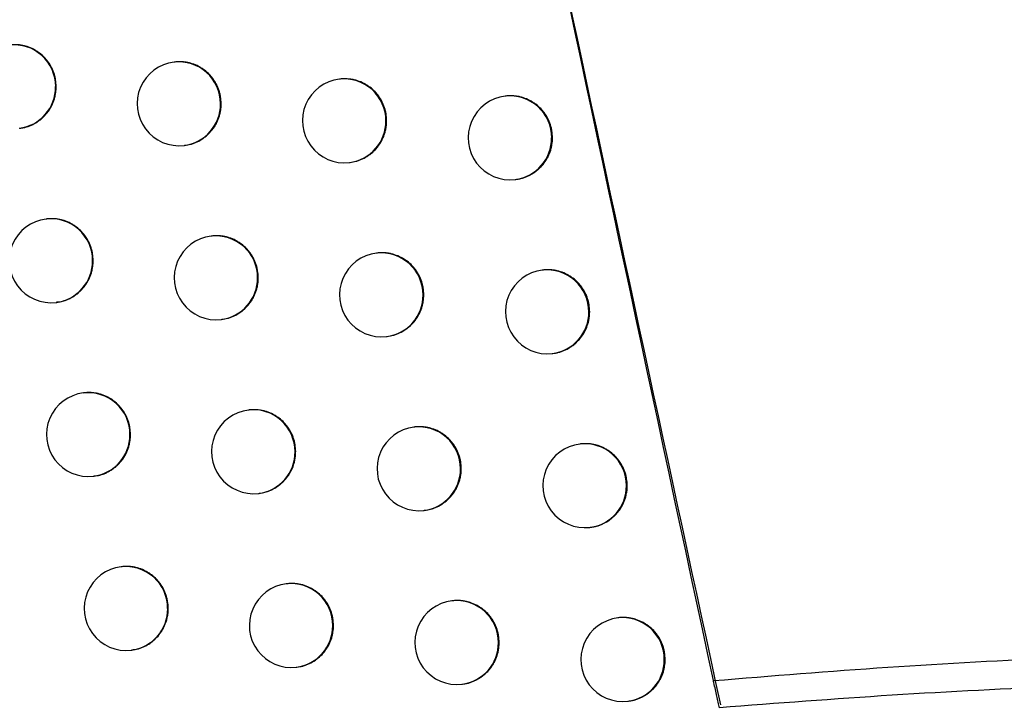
# Model space of a CAD drawing. Header units: millimetres. Extents: x -0.66 to 0.91, y -0.4 to 0.64.
# Tile 128 of 171: x 0.29325 to 0.30498, y 0.02108 to 0.02925. Entities that reach past the tile are written whole.
import ezdxf

# ---------------------------------------------------------------- set-up
doc = ezdxf.new("R2010")
doc.units = ezdxf.units.MM
doc.layers.add('FORMAT', color=7, linetype='Continuous')

msp = doc.modelspace()

# ---------------------------------------------------------------- linework, layer by layer
at = {"layer": 'FORMAT', "color": 7, "linetype": 'Continuous', "lineweight": 25}
for p, q in [((0.295095, 0.028743), (0.295087, 0.028742)), ((0.297064, 0.02854), (0.297057, 0.028539)), ((0.299039, 0.028337), (0.299031, 0.028337)), ((0.295206, 0.027749), (0.295213, 0.02775)), ((0.297176, 0.027546), (0.297183, 0.027547)), ((0.29915, 0.027344), (0.299158, 0.027345)), ((0.29357, 0.026873), (0.293563, 0.026873)), ((0.295536, 0.02667), (0.295528, 0.026669)), ((0.297506, 0.026467), (0.297499, 0.026466)), ((0.299482, 0.026264), (0.299474, 0.026263)), ((0.293682, 0.02588), (0.293689, 0.02588)), ((0.295647, 0.025676), (0.295654, 0.025677)), ((0.297618, 0.025473), (0.297625, 0.025474)), ((0.299593, 0.02527), (0.2996, 0.025271)), ((0.294015, 0.024801), (0.294008, 0.0248)), ((0.295982, 0.024597), (0.295974, 0.024597)), ((0.297953, 0.024394), (0.297945, 0.024394)), ((0.299929, 0.024192), (0.299921, 0.024191)), ((0.294127, 0.023807), (0.294134, 0.023808)), ((0.296093, 0.023604), (0.2961, 0.023604)), ((0.298064, 0.023401), (0.298072, 0.023402)), ((0.30004, 0.023198), (0.300048, 0.023199)), ((0.294464, 0.022729), (0.294457, 0.022728)), ((0.296432, 0.022526), (0.296424, 0.022525)), ((0.298404, 0.022323), (0.298396, 0.022322)), ((0.300381, 0.022121), (0.300373, 0.02212)), ((0.294576, 0.021736), (0.294583, 0.021736)), ((0.296543, 0.021532), (0.29655, 0.021533)), ((0.298515, 0.021329), (0.298523, 0.02133)), ((0.300492, 0.021127), (0.300499, 0.021128))]:
    msp.add_line(p, q, dxfattribs=at)
for centre, radius, start, end in [((0.293179, 0.028451), 0.000497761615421, 359.783656, 96.494217), ((0.295147, 0.028246), 0.0005, 96.834402, 276.834402), ((0.295143, 0.028248), 0.000497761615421, 359.783656, 96.494217), ((0.297116, 0.028043), 0.0005, 96.834402, 276.834402), ((0.297113, 0.028045), 0.000497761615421, 359.783656, 96.494217), ((0.29318, 0.028446), 0.0004962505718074, 277.081511, 0.459763), ((0.299091, 0.02784), 0.0005, 96.834402, 276.834402), ((0.299088, 0.027842), 0.000497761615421, 359.783656, 96.494217), ((0.295145, 0.028242), 0.0004962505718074, 277.081511, 0.459763), ((0.297115, 0.028039), 0.0004962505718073, 277.081511, 0.459763), ((0.299089, 0.027836), 0.0004962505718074, 277.081511, 0.459763), ((0.293622, 0.026376), 0.0005, 96.834402, 276.834402), ((0.293619, 0.026378), 0.0004977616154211, 359.783656, 96.494217), ((0.295588, 0.026172), 0.0005, 96.834402, 276.834402), ((0.295585, 0.026174), 0.000497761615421, 359.783656, 96.494217), ((0.297558, 0.025969), 0.0005, 96.834402, 276.834402), ((0.297555, 0.025971), 0.0004977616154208, 359.783656, 96.494217), ((0.293621, 0.026372), 0.0004962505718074, 277.081511, 0.459763), ((0.295586, 0.026168), 0.0004962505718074, 277.081511, 0.459763), ((0.299534, 0.025767), 0.0005, 96.834402, 276.834402), ((0.29953, 0.025769), 0.0004977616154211, 359.783656, 96.494217), ((0.297557, 0.025965), 0.0004962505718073, 277.081511, 0.459763), ((0.299532, 0.025763), 0.0004962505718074, 277.081511, 0.459763), ((0.294067, 0.024304), 0.0005, 96.834402, 276.834402), ((0.294064, 0.024305), 0.000497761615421, 359.783656, 96.494217), ((0.296034, 0.0241), 0.0005, 96.834402, 276.834402), ((0.29603, 0.024102), 0.000497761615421, 359.783656, 96.494217), ((0.294065, 0.0243), 0.0004962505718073, 277.081511, 0.459763), ((0.298005, 0.023897), 0.0005, 96.834402, 276.834402), ((0.298002, 0.023899), 0.0004977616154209, 359.783656, 96.494217), ((0.299981, 0.023695), 0.0005, 96.834402, 276.834402), ((0.299978, 0.023697), 0.0004977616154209, 359.783656, 96.494217), ((0.296032, 0.024096), 0.0004962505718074, 277.081511, 0.459763), ((0.298003, 0.023893), 0.0004962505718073, 277.081511, 0.459763), ((0.299979, 0.023691), 0.0004962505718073, 277.081511, 0.459763), ((0.294516, 0.022232), 0.0005, 96.834402, 276.834402), ((0.294513, 0.022234), 0.000497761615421, 359.783656, 96.494217), ((0.296484, 0.022029), 0.0005, 96.834402, 276.834402), ((0.296481, 0.02203), 0.000497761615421, 359.783656, 96.494217), ((0.298456, 0.021826), 0.0005, 96.834402, 276.834402), ((0.298453, 0.021828), 0.0004977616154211, 359.783656, 96.494217), ((0.294515, 0.022228), 0.0004962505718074, 277.081511, 0.459763), ((0.300433, 0.021623), 0.0005, 96.834402, 276.834402), ((0.300429, 0.021625), 0.000497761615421, 359.783656, 96.494217), ((0.296482, 0.022025), 0.0004962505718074, 277.081511, 0.459763), ((0.298454, 0.021822), 0.0004962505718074, 277.081511, 0.459763), ((0.300431, 0.021619), 0.0004962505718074, 277.081511, 0.459763)]:
    msp.add_arc(centre, radius, start, end, dxfattribs=at)
for points, knots in [([(0.2978933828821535, 0.1341201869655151), (0.2991643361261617, 0.1217911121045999), (0.3017065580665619, 0.0971299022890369), (0.3068979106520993, 0.0602975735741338), (0.3112711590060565, 0.0358944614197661), (0.3134575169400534, 0.0236943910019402)], [0, 0, 0, 0, 0.3333052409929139, 0.6666932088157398, 1, 1, 1, 1]), ([(0.30978779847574, 0.0217882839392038), (0.3092530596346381, 0.024637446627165), (0.3065188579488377, 0.0392056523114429), (0.3021269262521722, 0.0655934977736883), (0.2988084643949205, 0.0897799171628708), (0.2973115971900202, 0.102175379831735), (0.2972442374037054, 0.1027331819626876)], [0, 0, 0, 0, 0.1061557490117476, 0.542790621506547, 0.979425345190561, 1, 1, 1, 1]), ([(0.3015124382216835, 0.0213730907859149), (0.3001036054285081, 0.0279605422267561), (0.297285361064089, 0.0411381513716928), (0.2935711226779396, 0.0610178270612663), (0.2901999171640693, 0.080972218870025), (0.2882986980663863, 0.0943342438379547), (0.2873478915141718, 0.1010166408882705)], [0, 0, 0, 0, 0.2497424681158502, 0.4995875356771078, 0.7497419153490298, 1, 1, 1, 1]), ([(0.2884149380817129, 0.0934318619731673), (0.2902897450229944, 0.0813299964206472), (0.2931592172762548, 0.062807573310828), (0.2977849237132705, 0.038726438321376), (0.3003763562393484, 0.0267308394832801), (0.3015958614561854, 0.0210858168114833)], [0, 0, 0, 0, 0.4994650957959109, 0.7644527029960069, 1, 1, 1, 1]), ([(0.2936824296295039, 0.0284502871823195), (0.2936811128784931, 0.0284780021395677), (0.2936791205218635, 0.0285199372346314), (0.2936671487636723, 0.0285749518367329), (0.2936549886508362, 0.0286155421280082), (0.2936343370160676, 0.0286677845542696), (0.2936072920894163, 0.0287172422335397), (0.2935744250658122, 0.0287626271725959), (0.2935379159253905, 0.0288050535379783), (0.2934962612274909, 0.0288426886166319), (0.2934504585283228, 0.0288745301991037), (0.2934021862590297, 0.0289023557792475), (0.2933506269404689, 0.0289239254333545), (0.2932970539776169, 0.0289386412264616), (0.2932561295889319, 0.0289461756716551), (0.2932149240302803, 0.0289503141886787), (0.2931731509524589, 0.0289505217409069), (0.2931447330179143, 0.028949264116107), (0.2931304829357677, 0.0289469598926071), (0.2931301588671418, 0.0289469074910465)], [0, 0, 0, 0, 0.0983875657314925, 0.1488687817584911, 0.1997212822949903, 0.248965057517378, 0.348586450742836, 0.3994385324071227, 0.4486863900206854, 0.548315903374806, 0.5991719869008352, 0.6484270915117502, 0.7480712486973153, 0.7989348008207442, 0.8481973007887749, 0.8978042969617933, 0.9479448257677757, 0.9988161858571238, 0.9999999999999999, 0.9999999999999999, 0.9999999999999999, 0.9999999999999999]), ([(0.2956484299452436, 0.0282466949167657), (0.2956471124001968, 0.0282744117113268), (0.2956451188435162, 0.0283163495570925), (0.2956331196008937, 0.0283713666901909), (0.2956209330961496, 0.0284119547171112), (0.295605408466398, 0.0284511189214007), (0.2955868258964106, 0.0284886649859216), (0.2955649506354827, 0.0285248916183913), (0.2955401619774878, 0.0285590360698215), (0.2955035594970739, 0.028601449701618), (0.2954617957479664, 0.0286390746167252), (0.2954158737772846, 0.0286709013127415), (0.2953674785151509, 0.0286987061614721), (0.2953157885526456, 0.0287202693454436), (0.2952620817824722, 0.0287349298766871), (0.2952073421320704, 0.0287450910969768), (0.2951516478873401, 0.0287475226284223), (0.2951094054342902, 0.0287455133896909), (0.2950951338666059, 0.0287432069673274), (0.2950948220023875, 0.0287431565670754)], [0, 0, 0, 0, 0.0984056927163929, 0.1488961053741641, 0.1997578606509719, 0.2490107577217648, 0.2986081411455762, 0.3487390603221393, 0.3996008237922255, 0.4488536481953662, 0.5484934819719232, 0.5993551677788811, 0.6486079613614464, 0.7482477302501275, 0.7991093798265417, 0.8483622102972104, 0.9480020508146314, 0.9988637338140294, 1, 1, 1, 1]), ([(0.2976193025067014, 0.0280436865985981), (0.2976179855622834, 0.0280713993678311), (0.2976159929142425, 0.0281133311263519), (0.2976039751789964, 0.0281683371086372), (0.2975917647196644, 0.028208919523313), (0.2975710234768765, 0.0282611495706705), (0.2975438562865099, 0.0283105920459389), (0.2975108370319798, 0.0283559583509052), (0.297474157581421, 0.0283983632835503), (0.2974323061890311, 0.0284359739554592), (0.297386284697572, 0.0284677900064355), (0.2973377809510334, 0.0284955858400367), (0.2972859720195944, 0.0285171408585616), (0.2972321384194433, 0.0285317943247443), (0.2971772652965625, 0.0285419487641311), (0.2971214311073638, 0.0285443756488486), (0.2970790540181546, 0.0285423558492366), (0.2970647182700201, 0.0285400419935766), (0.297064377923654, 0.0285399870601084)], [0, 0, 0, 0, 0.0983962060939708, 0.1488817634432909, 0.199738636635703, 0.2489867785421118, 0.3486171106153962, 0.3994738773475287, 0.4487234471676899, 0.5483564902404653, 0.5992144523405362, 0.6484695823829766, 0.7481138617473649, 0.7989775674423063, 0.8482381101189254, 0.947893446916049, 0.9987629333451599, 1, 1, 1, 1]), ([(0.2932481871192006, 0.0279555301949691), (0.2932578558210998, 0.0279562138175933), (0.2932815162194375, 0.0279578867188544), (0.293318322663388, 0.0279672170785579), (0.2933582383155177, 0.027979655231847), (0.2933966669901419, 0.027995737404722), (0.2934334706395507, 0.0280148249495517), (0.2934689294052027, 0.0280372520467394), (0.2935022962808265, 0.0280626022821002), (0.2935436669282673, 0.0280999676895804), (0.293580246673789, 0.0281425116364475), (0.2936110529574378, 0.0281892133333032), (0.293637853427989, 0.0282383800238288), (0.2936584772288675, 0.0282908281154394), (0.293673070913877, 0.028348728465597), (0.2936809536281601, 0.0283975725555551), (0.2936819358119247, 0.0284326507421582), (0.2936824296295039, 0.0284502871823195)], [0, 0, 0, 0, 0.0405702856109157, 0.0992800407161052, 0.158421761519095, 0.2156837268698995, 0.2733463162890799, 0.3316294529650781, 0.3907626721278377, 0.4480128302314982, 0.5638318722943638, 0.6229527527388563, 0.6801934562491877, 0.7959931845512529, 0.855103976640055, 0.9271498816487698, 1, 1, 1, 1]), ([(0.2995950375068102, 0.0278412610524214), (0.2995937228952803, 0.0278689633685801), (0.2995917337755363, 0.0279108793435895), (0.2995797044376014, 0.0279658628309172), (0.2995674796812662, 0.0280064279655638), (0.2995467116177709, 0.028058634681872), (0.2995195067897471, 0.0281080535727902), (0.2994864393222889, 0.0281533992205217), (0.2994497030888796, 0.028195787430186), (0.2994077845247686, 0.0282333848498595), (0.2993616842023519, 0.0282651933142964), (0.2993130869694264, 0.0282929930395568), (0.2992611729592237, 0.0283145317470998), (0.2992072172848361, 0.0283292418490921), (0.299166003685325, 0.0283367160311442), (0.2991244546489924, 0.0283410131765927), (0.2990824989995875, 0.0283405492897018), (0.2990534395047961, 0.0283409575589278), (0.2990392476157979, 0.0283373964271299), (0.2990388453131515, 0.0283372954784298)], [0, 0, 0, 0, 0.0983337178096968, 0.1487873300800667, 0.199612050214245, 0.2488288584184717, 0.348395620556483, 0.3992196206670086, 0.4484446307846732, 0.5480273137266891, 0.5988587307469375, 0.6481075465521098, 0.7477383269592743, 0.798594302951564, 0.8478668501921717, 0.8974838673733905, 0.9476343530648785, 0.9985155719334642, 0.9999999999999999, 0.9999999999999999, 0.9999999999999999, 0.9999999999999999]), ([(0.2952130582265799, 0.0277510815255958), (0.2952366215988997, 0.0277544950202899), (0.2952742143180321, 0.0277599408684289), (0.2953233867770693, 0.0277761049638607), (0.2953747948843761, 0.0277973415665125), (0.2954233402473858, 0.0278252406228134), (0.295467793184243, 0.0278589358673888), (0.2955092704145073, 0.0278963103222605), (0.2955459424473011, 0.0279388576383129), (0.2955768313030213, 0.0279855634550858), (0.2956037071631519, 0.028034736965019), (0.2956243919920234, 0.0280871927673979), (0.2956390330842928, 0.028145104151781), (0.2956469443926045, 0.0281939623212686), (0.2956479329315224, 0.0282290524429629), (0.2956484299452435, 0.0282466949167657)], [0, 0, 0, 0, 0.0993048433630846, 0.1584297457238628, 0.2156824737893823, 0.3315063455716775, 0.3906292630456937, 0.447881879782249, 0.5637054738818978, 0.6228281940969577, 0.6800819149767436, 0.7959077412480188, 0.8550316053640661, 0.9271133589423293, 1, 1, 1, 1]), ([(0.2971827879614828, 0.0275479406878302), (0.2972063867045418, 0.0275513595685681), (0.2972440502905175, 0.0275568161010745), (0.2973063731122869, 0.0275772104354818), (0.297357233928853, 0.0276006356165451), (0.2974045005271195, 0.0276304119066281), (0.2974490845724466, 0.0276641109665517), (0.2974892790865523, 0.0277033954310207), (0.2975241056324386, 0.0277472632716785), (0.2975474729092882, 0.0277824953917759), (0.2975676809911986, 0.0278193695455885), (0.2975846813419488, 0.0278576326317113), (0.2975985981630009, 0.0278976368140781), (0.2976098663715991, 0.0279420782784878), (0.2976178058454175, 0.0279909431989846), (0.2976188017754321, 0.0280260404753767), (0.2976193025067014, 0.0280436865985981)], [0, 0, 0, 0, 0.0991898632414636, 0.1583069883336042, 0.2726971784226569, 0.3313888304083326, 0.39051209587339, 0.5049079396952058, 0.5636027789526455, 0.6227293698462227, 0.6799824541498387, 0.7376360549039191, 0.7959100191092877, 0.8550338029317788, 0.9271142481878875, 1, 1, 1, 1]), ([(0.2991574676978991, 0.0273448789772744), (0.2991671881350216, 0.0273460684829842), (0.2991908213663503, 0.0273489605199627), (0.2992279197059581, 0.0273576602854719), (0.2992945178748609, 0.0273786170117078), (0.2993575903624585, 0.0274112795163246), (0.2994132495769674, 0.0274532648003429), (0.2994445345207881, 0.0274813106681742), (0.2994732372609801, 0.0275117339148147), (0.2994995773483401, 0.0275448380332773), (0.2995229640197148, 0.0275800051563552), (0.2995500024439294, 0.0276292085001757), (0.2995708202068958, 0.0276816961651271), (0.2995855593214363, 0.0277396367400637), (0.2995935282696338, 0.0277885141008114), (0.2995945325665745, 0.0278236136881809), (0.2995950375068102, 0.0278412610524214)], [0, 0, 0, 0, 0.0407340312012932, 0.0990363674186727, 0.158188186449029, 0.3310947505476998, 0.3902632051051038, 0.4475576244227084, 0.5052529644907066, 0.5635693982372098, 0.6227367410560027, 0.6800095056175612, 0.7958750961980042, 0.8550207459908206, 0.9271073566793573, 0.9999999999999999, 0.9999999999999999, 0.9999999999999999, 0.9999999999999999]), ([(0.2941230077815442, 0.026376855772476), (0.2941216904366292, 0.026404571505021), (0.2941196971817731, 0.0264465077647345), (0.2941077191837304, 0.0265015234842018), (0.2940955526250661, 0.0265421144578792), (0.2940748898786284, 0.0265943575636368), (0.2940478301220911, 0.0266438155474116), (0.2940149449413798, 0.0266891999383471), (0.2939784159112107, 0.0267316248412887), (0.2939367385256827, 0.0267692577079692), (0.2938909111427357, 0.0268010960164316), (0.2938426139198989, 0.0268289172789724), (0.2937910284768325, 0.0268504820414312), (0.2937374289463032, 0.0268651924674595), (0.2936964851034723, 0.0268727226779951), (0.2936552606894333, 0.0268768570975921), (0.293613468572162, 0.0268770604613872), (0.2935850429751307, 0.0268758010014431), (0.2935707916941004, 0.0268734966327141), (0.2935704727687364, 0.0268734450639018)], [0, 0, 0, 0, 0.0983937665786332, 0.1488781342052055, 0.1997338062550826, 0.2489806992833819, 0.3486084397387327, 0.3994638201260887, 0.4487135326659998, 0.5483468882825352, 0.5992050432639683, 0.6484596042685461, 0.7481027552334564, 0.7989659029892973, 0.848225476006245, 0.8978295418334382, 0.9479671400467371, 0.9988355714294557, 1, 1, 1, 1]), ([(0.296089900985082, 0.0261733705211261), (0.2960885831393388, 0.0262010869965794), (0.2960865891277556, 0.0262430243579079), (0.2960745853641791, 0.0262980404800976), (0.2960623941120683, 0.0263386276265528), (0.2960468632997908, 0.026377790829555), (0.2960282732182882, 0.0264153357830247), (0.2960063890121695, 0.0264515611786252), (0.2959815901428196, 0.0264857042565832), (0.2959449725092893, 0.0265281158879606), (0.2959031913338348, 0.0265657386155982), (0.2958572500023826, 0.0265975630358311), (0.2958088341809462, 0.0266253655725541), (0.295757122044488, 0.0266469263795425), (0.295703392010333, 0.026661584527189), (0.2956486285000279, 0.0266717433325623), (0.2955929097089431, 0.0266741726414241), (0.2955506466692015, 0.0266721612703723), (0.2955363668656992, 0.0266698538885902), (0.2955360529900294, 0.0266698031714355)], [0, 0, 0, 0, 0.098405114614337, 0.1488952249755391, 0.1997566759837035, 0.2490092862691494, 0.2986063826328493, 0.3487370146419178, 0.3995984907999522, 0.4488509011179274, 0.5484898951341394, 0.5993511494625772, 0.6486035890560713, 0.7482426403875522, 0.7991039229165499, 0.8483564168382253, 0.9479955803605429, 0.9988569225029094, 1, 1, 1, 1]), ([(0.2980615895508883, 0.0259704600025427), (0.2980602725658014, 0.0259981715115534), (0.29805827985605, 0.0260401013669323), (0.2980462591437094, 0.0260951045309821), (0.2980340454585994, 0.0261356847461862), (0.2980132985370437, 0.0261879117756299), (0.2979861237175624, 0.0262373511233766), (0.2979530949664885, 0.0262827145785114), (0.2979164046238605, 0.0263251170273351), (0.2978745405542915, 0.0263627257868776), (0.2978285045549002, 0.0263945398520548), (0.2977799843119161, 0.0264223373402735), (0.2977281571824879, 0.0264438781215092), (0.297674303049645, 0.0264585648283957), (0.2976331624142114, 0.0264660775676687), (0.2975917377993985, 0.0264701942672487), (0.2975497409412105, 0.026470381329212), (0.2975211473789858, 0.0264691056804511), (0.2975067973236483, 0.026466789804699), (0.2975064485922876, 0.0264667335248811)], [0, 0, 0, 0, 0.0983812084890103, 0.148859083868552, 0.1997082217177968, 0.2489488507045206, 0.3485639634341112, 0.3994129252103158, 0.448655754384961, 0.5482750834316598, 0.5991259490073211, 0.6483764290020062, 0.7480112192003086, 0.7988699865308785, 0.848127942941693, 0.8977303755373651, 0.9478663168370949, 0.998733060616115, 1, 1, 1, 1]), ([(0.2936881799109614, 0.0258843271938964), (0.2937118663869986, 0.0258864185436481), (0.2937496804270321, 0.0258897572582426), (0.2937986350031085, 0.0259064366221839), (0.2938371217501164, 0.0259222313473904), (0.2938739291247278, 0.0259413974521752), (0.2939094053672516, 0.0259638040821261), (0.2939427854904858, 0.0259891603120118), (0.2939841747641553, 0.0260265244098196), (0.2940207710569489, 0.0260690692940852), (0.2940515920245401, 0.0261157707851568), (0.2940784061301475, 0.0261649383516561), (0.2940990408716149, 0.0262173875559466), (0.2941136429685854, 0.0262752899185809), (0.2941215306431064, 0.0263241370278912), (0.2941225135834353, 0.0263592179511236), (0.2941230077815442, 0.026376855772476)], [0, 0, 0, 0, 0.0991616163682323, 0.1583055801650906, 0.2155711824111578, 0.2732374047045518, 0.3315241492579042, 0.390660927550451, 0.4479177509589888, 0.56375015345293, 0.6228777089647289, 0.6801282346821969, 0.7959477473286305, 0.8550685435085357, 0.9271320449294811, 1, 1, 1, 1]), ([(0.2956543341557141, 0.0256777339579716), (0.2956779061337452, 0.0256811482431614), (0.2957155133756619, 0.0256865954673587), (0.2957647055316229, 0.0257027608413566), (0.2958161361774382, 0.0257239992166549), (0.2958647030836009, 0.0257518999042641), (0.2959091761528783, 0.0257855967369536), (0.2959506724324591, 0.0258229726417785), (0.29598736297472, 0.0258655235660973), (0.2960182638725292, 0.0259122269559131), (0.296038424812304, 0.0259490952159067), (0.2960553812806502, 0.0259873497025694), (0.2960692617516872, 0.0260273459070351), (0.2960804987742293, 0.0260717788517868), (0.2960884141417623, 0.0261206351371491), (0.2960894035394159, 0.0261557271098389), (0.296089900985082, 0.0261733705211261)], [0, 0, 0, 0, 0.0992860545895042, 0.1584031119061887, 0.2156496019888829, 0.331460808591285, 0.390577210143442, 0.4478247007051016, 0.5636379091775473, 0.6227553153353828, 0.6800041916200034, 0.7376534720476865, 0.7959228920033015, 0.8550417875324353, 0.9271184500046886, 1, 1, 1, 1]), ([(0.3000380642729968, 0.0257681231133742), (0.3000367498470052, 0.0257958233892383), (0.3000347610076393, 0.0258377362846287), (0.3000227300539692, 0.0258927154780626), (0.3000105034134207, 0.0259332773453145), (0.2999897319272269, 0.0259854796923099), (0.2999625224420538, 0.0260348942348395), (0.2999294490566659, 0.0260802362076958), (0.2998927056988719, 0.026122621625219), (0.2998507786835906, 0.026160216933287), (0.2998046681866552, 0.0261920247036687), (0.2997560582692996, 0.0262198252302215), (0.2997041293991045, 0.0262413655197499), (0.2996501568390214, 0.0262560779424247), (0.2996089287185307, 0.0262635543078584), (0.2995673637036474, 0.0262678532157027), (0.2995253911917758, 0.0262673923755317), (0.2994963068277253, 0.0262677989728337), (0.2994820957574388, 0.0262642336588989), (0.2994816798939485, 0.0262641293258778)], [0, 0, 0, 0, 0.0983227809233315, 0.1487708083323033, 0.1995899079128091, 0.248801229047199, 0.3483568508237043, 0.3991750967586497, 0.4483960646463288, 0.5479704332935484, 0.5987974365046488, 0.6480459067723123, 0.7476758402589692, 0.7985312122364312, 0.8478071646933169, 0.8974275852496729, 0.9475814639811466, 0.9984660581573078, 1, 1, 1, 1]), ([(0.297624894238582, 0.0254746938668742), (0.2976484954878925, 0.0254781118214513), (0.2976861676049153, 0.0254835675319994), (0.2977485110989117, 0.0255039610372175), (0.2977993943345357, 0.0255273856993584), (0.2978466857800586, 0.0255571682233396), (0.2979024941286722, 0.0255993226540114), (0.2979511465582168, 0.0256510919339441), (0.2979897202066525, 0.0257092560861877), (0.2980099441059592, 0.0257461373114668), (0.2980269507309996, 0.0257844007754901), (0.2980408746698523, 0.0258244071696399), (0.2980521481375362, 0.0258688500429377), (0.2980600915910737, 0.0259177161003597), (0.2980610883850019, 0.0259528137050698), (0.2980615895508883, 0.0259704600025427)], [0, 0, 0, 0, 0.0991917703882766, 0.1583290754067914, 0.2727610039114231, 0.3314740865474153, 0.3906189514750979, 0.5634648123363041, 0.6226126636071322, 0.6798840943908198, 0.7375561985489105, 0.7958489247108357, 0.8549918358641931, 0.9270931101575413, 1, 1, 1, 1]), ([(0.2996003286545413, 0.0252717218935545), (0.2996100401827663, 0.0252729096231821), (0.2996336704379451, 0.0252757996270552), (0.2996707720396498, 0.0252844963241), (0.2997374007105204, 0.0253054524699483), (0.2998005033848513, 0.025338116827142), (0.2998561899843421, 0.0253801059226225), (0.2998874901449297, 0.0254081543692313), (0.299916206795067, 0.0254385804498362), (0.2999425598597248, 0.0254716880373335), (0.2999659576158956, 0.0255068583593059), (0.2999930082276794, 0.0255560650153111), (0.3000138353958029, 0.0256085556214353), (0.3000285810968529, 0.0256664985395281), (0.3000365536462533, 0.0257153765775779), (0.3000375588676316, 0.0257504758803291), (0.3000380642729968, 0.0257681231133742)], [0, 0, 0, 0, 0.0406828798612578, 0.098990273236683, 0.1581471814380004, 0.3310729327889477, 0.3902480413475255, 0.4475471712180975, 0.5052472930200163, 0.5635686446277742, 0.6227411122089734, 0.6800145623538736, 0.7958817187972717, 0.8550283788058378, 0.9271111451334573, 1, 1, 1, 1]), ([(0.2945680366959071, 0.024304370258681), (0.2945667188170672, 0.0243320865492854), (0.2945647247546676, 0.0243740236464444), (0.2945527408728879, 0.0244290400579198), (0.2945405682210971, 0.0244696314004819), (0.2945198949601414, 0.0245218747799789), (0.2944928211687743, 0.024571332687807), (0.294459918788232, 0.0246167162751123), (0.2944233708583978, 0.0246591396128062), (0.2943816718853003, 0.0246967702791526), (0.2943358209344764, 0.0247286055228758), (0.2942874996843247, 0.0247564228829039), (0.2942358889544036, 0.0247779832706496), (0.2941822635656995, 0.0247926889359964), (0.2941413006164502, 0.0248002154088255), (0.2941000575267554, 0.0248043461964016), (0.2940582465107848, 0.0248045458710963), (0.2940298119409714, 0.0248032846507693), (0.2940155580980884, 0.0248009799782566), (0.2940152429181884, 0.0248009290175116)], [0, 0, 0, 0, 0.0983985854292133, 0.1488854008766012, 0.1997435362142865, 0.248992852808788, 0.348625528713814, 0.3994834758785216, 0.4487345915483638, 0.5483708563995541, 0.5992305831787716, 0.6484846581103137, 0.7481268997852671, 0.7989896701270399, 0.8482468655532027, 0.8978485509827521, 0.947983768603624, 0.9988498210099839, 1, 1, 1, 1]), ([(0.2965358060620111, 0.0241009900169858), (0.2965344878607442, 0.0241287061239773), (0.2965324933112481, 0.0241706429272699), (0.2965204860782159, 0.0242256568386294), (0.2965082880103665, 0.024266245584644), (0.2964875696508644, 0.0243184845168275), (0.296460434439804, 0.0243679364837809), (0.2964274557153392, 0.0244133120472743), (0.2963908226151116, 0.0244557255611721), (0.2963490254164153, 0.0244933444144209), (0.2963030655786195, 0.0245251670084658), (0.296254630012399, 0.0245529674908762), (0.2962028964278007, 0.024574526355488), (0.2961491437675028, 0.0245891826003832), (0.2960943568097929, 0.024599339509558), (0.296038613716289, 0.0246017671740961), (0.2959963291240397, 0.0245997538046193), (0.2959820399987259, 0.0245974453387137), (0.2959817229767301, 0.0245973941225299)], [0, 0, 0, 0, 0.0984121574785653, 0.1489058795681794, 0.1997709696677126, 0.2490271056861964, 0.3486736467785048, 0.3995387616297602, 0.4487947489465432, 0.548440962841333, 0.5993058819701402, 0.6485623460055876, 0.7482095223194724, 0.7990749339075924, 0.8483318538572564, 0.9479799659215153, 0.9988458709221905, 0.9999999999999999, 0.9999999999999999, 0.9999999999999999, 0.9999999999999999]), ([(0.298508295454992, 0.023898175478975), (0.2985069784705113, 0.0239258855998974), (0.2985049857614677, 0.0239678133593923), (0.2984929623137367, 0.0240228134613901), (0.2984807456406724, 0.0240633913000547), (0.2984599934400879, 0.0241156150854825), (0.2984328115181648, 0.0241650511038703), (0.2983997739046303, 0.0242104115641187), (0.2983630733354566, 0.0242528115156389), (0.2983211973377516, 0.0242904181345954), (0.2982751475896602, 0.0243222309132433), (0.298226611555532, 0.0243500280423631), (0.2981747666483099, 0.0243715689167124), (0.2981208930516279, 0.0243862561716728), (0.2980797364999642, 0.0243937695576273), (0.298038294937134, 0.0243978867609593), (0.297996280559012, 0.0243980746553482), (0.2979676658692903, 0.0243967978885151), (0.2979533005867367, 0.0243944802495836), (0.2979529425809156, 0.0243944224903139)], [0, 0, 0, 0, 0.0983741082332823, 0.1488483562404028, 0.1996938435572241, 0.2489309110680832, 0.3485387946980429, 0.3993840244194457, 0.4486241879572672, 0.5482380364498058, 0.5990859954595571, 0.6483361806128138, 0.7479702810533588, 0.7988285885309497, 0.8480886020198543, 0.8976930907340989, 0.9478310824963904, 0.9986998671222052, 1, 1, 1, 1]), ([(0.2941330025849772, 0.0238118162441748), (0.2941567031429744, 0.0238139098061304), (0.2941945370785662, 0.0238172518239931), (0.2942435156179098, 0.0238339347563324), (0.2942820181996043, 0.0238497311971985), (0.2943188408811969, 0.0238688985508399), (0.2943543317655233, 0.023891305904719), (0.2943877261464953, 0.0239166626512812), (0.2944291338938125, 0.0239540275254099), (0.2944657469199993, 0.0239965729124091), (0.2944965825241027, 0.0240432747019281), (0.2945234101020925, 0.0240924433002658), (0.2945440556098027, 0.0241448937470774), (0.2945586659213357, 0.0242027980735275), (0.2945665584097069, 0.0242516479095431), (0.2945675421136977, 0.024286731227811), (0.2945680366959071, 0.024304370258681)], [0, 0, 0, 0, 0.0991706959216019, 0.1583092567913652, 0.2155710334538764, 0.2732333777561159, 0.3315161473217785, 0.3906488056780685, 0.4479044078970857, 0.563734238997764, 0.6228603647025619, 0.6801122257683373, 0.7959343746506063, 0.8550564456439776, 0.9271259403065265, 1, 1, 1, 1]), ([(0.3004854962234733, 0.0236959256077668), (0.3004841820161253, 0.0237236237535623), (0.300482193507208, 0.0237655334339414), (0.3004701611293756, 0.023820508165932), (0.3004579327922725, 0.0238610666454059), (0.300437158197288, 0.0239132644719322), (0.3004099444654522, 0.0239626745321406), (0.3003768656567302, 0.0240080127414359), (0.3003401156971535, 0.0240503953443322), (0.3002981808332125, 0.0240879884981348), (0.3002520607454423, 0.0241197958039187), (0.3002034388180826, 0.0241475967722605), (0.3001514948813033, 0.0241691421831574), (0.3000975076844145, 0.0241838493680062), (0.3000562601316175, 0.0241913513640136), (0.3000146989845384, 0.024195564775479), (0.2999726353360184, 0.0241954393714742), (0.2999437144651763, 0.0241949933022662), (0.2999293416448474, 0.0241920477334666), (0.2999289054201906, 0.0241919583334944)], [0, 0, 0, 0, 0.0983106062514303, 0.1487524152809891, 0.1995652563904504, 0.2487704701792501, 0.3483136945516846, 0.3991255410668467, 0.4483419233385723, 0.5479068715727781, 0.5987288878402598, 0.6479766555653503, 0.747605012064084, 0.7984593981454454, 0.8477386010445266, 0.8973622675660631, 0.947519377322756, 0.9984071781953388, 1, 1, 1, 1]), ([(0.2961000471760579, 0.0236053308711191), (0.296123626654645, 0.0236087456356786), (0.2961612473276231, 0.0236141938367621), (0.296210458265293, 0.023630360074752), (0.2962619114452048, 0.0236515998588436), (0.2963105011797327, 0.0236795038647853), (0.2963549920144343, 0.0237131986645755), (0.2963861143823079, 0.0237412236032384), (0.2964146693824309, 0.0237716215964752), (0.2964408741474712, 0.0238047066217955), (0.296479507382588, 0.0238630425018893), (0.2965083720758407, 0.0239281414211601), (0.2965263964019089, 0.0239993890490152), (0.2965343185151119, 0.0240482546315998), (0.2965353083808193, 0.0240833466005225), (0.2965358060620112, 0.0241009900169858)], [0, 0, 0, 0, 0.0993040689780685, 0.1584380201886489, 0.215702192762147, 0.3315491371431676, 0.3906837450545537, 0.4479497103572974, 0.5056161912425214, 0.5639029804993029, 0.6230394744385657, 0.7958568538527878, 0.8549947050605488, 0.9270947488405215, 0.9999999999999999, 0.9999999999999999, 0.9999999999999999, 0.9999999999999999]), ([(0.2980714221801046, 0.0234023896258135), (0.2980950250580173, 0.0234058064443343), (0.2981327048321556, 0.0234112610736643), (0.2981950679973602, 0.0234316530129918), (0.2982459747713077, 0.0234550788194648), (0.2982932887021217, 0.0234848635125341), (0.2983491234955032, 0.0235270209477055), (0.2983977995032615, 0.0235787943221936), (0.298436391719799, 0.0236369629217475), (0.2984566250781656, 0.0236738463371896), (0.29847363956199, 0.023712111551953), (0.2984875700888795, 0.0237521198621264), (0.298498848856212, 0.0237965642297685), (0.2985067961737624, 0.0238454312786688), (0.2985077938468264, 0.0238805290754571), (0.298508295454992, 0.023898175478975)], [0, 0, 0, 0, 0.09916050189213, 0.1583004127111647, 0.2727400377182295, 0.331457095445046, 0.3906059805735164, 0.5634615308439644, 0.6226128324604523, 0.6798850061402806, 0.737557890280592, 0.79585147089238, 0.8549953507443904, 0.9270948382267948, 1, 1, 1, 1]), ([(0.3000475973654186, 0.0231995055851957), (0.300057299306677, 0.0232006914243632), (0.3000809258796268, 0.0232035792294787), (0.3001180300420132, 0.0232122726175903), (0.3001846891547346, 0.0232332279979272), (0.3002478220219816, 0.023265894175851), (0.3003035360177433, 0.0233078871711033), (0.3003348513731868, 0.0233359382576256), (0.3003635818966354, 0.0233663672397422), (0.3003899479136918, 0.0233994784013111), (0.3004133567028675, 0.0234346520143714), (0.3004404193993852, 0.0234838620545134), (0.3004612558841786, 0.0235363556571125), (0.3004760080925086, 0.0235943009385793), (0.3004839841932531, 0.0236431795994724), (0.3004849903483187, 0.0236782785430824), (0.3004854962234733, 0.0236959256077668)], [0, 0, 0, 0, 0.0406292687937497, 0.0989420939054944, 0.1581044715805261, 0.3310505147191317, 0.390232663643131, 0.4475367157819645, 0.5052418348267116, 0.5635683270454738, 0.6227461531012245, 0.6800202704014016, 0.795888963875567, 0.8550366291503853, 0.9271152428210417, 1, 1, 1, 1]), ([(0.2950175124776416, 0.0222328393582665), (0.2950161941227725, 0.0222605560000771), (0.2950141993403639, 0.0223024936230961), (0.2950022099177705, 0.0223575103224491), (0.2949900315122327, 0.0223981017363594), (0.2949693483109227, 0.0224503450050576), (0.2949422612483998, 0.0224998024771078), (0.2949093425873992, 0.0225451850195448), (0.2948727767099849, 0.0225876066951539), (0.2948310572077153, 0.0226252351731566), (0.2947851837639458, 0.0226570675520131), (0.2947368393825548, 0.0226848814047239), (0.2946852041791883, 0.0227064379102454), (0.2946315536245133, 0.0227211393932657), (0.2945905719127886, 0.0227286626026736), (0.2945493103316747, 0.0227327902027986), (0.2945074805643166, 0.0227329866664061), (0.2944790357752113, 0.0227317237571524), (0.2944647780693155, 0.0227294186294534), (0.2944644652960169, 0.022729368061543)], [0, 0, 0, 0, 0.0984020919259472, 0.1488906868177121, 0.1997506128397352, 0.2490016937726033, 0.3486379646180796, 0.3994977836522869, 0.448749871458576, 0.5483881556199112, 0.5992489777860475, 0.6485026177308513, 0.748144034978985, 0.7990064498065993, 0.8482617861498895, 0.8978616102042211, 0.9479949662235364, 0.9988591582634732, 1, 1, 1, 1]), ([(0.2969861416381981, 0.0220295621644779), (0.2969848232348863, 0.0220572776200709), (0.2969828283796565, 0.0220992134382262), (0.2969708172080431, 0.0221542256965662), (0.2969586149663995, 0.0221948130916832), (0.2969378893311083, 0.0222470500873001), (0.2969107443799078, 0.0222964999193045), (0.2968777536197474, 0.0223418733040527), (0.2968411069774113, 0.0223842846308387), (0.2967992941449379, 0.0224219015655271), (0.2967533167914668, 0.0224537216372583), (0.2967048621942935, 0.0224815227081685), (0.2966531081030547, 0.0225030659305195), (0.2965993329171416, 0.0225177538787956), (0.2965582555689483, 0.0225252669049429), (0.2965168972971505, 0.0225293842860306), (0.2964749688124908, 0.0225295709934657), (0.296446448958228, 0.0225283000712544), (0.2964321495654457, 0.0225259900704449), (0.2964318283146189, 0.0225259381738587)], [0, 0, 0, 0, 0.0984008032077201, 0.1488887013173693, 0.1997479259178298, 0.2489983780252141, 0.3486334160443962, 0.3994926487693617, 0.4487431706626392, 0.5483782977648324, 0.5992375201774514, 0.6484893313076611, 0.7481270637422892, 0.7989876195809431, 0.8482406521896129, 0.897838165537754, 0.9479692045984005, 0.9988310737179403, 0.9999999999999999, 0.9999999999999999, 0.9999999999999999, 0.9999999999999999]), ([(0.2989594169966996, 0.0218268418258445), (0.298958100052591, 0.0218545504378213), (0.298956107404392, 0.0218964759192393), (0.2989440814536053, 0.0219514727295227), (0.2989318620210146, 0.0219920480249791), (0.2989111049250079, 0.0220442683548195), (0.2988839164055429, 0.0220937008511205), (0.2988508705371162, 0.022139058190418), (0.298814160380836, 0.0221814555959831), (0.2987722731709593, 0.0222190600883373), (0.2987262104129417, 0.0222508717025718), (0.2986776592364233, 0.0222786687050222), (0.2986257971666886, 0.0223002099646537), (0.2985719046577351, 0.0223148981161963), (0.298530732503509, 0.0223224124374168), (0.2984892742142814, 0.0223265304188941), (0.2984472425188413, 0.022326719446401), (0.2984186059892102, 0.0223254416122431), (0.2984042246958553, 0.0223231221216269), (0.2984038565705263, 0.0223230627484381)], [0, 0, 0, 0, 0.0983662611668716, 0.1488365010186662, 0.1996779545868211, 0.2489110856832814, 0.3485109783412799, 0.3993520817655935, 0.4485893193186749, 0.548197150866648, 0.5990419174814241, 0.6482918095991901, 0.7479252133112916, 0.7987830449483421, 0.8480453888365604, 0.8976522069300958, 0.9477925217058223, 0.9986636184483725, 1, 1, 1, 1]), ([(0.2945822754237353, 0.0217402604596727), (0.2946059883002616, 0.021742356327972), (0.2946438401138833, 0.0217457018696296), (0.2946928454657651, 0.0217623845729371), (0.2947442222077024, 0.0217834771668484), (0.2947927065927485, 0.0218114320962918), (0.2948371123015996, 0.0218451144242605), (0.2948785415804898, 0.0218824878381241), (0.2949151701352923, 0.0219250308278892), (0.2949460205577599, 0.021971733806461), (0.2949728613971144, 0.0220209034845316), (0.2949935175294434, 0.0220733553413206), (0.2950081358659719, 0.0221312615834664), (0.2950160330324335, 0.0221801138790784), (0.2950170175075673, 0.022215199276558), (0.2950175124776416, 0.0222328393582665)], [0, 0, 0, 0, 0.0991859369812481, 0.1583261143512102, 0.2155908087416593, 0.3314390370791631, 0.3905745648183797, 0.4478352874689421, 0.5636753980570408, 0.622806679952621, 0.6800656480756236, 0.7959021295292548, 0.8550314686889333, 0.927113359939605, 1, 1, 1, 1]), ([(0.3009373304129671, 0.021624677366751), (0.3009360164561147, 0.0216523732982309), (0.3009340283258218, 0.0216942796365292), (0.300921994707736, 0.021749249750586), (0.3009097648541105, 0.0217898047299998), (0.3008889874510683, 0.021841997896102), (0.3008617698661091, 0.0218914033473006), (0.3008286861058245, 0.0219367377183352), (0.3007919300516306, 0.0219791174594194), (0.3007499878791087, 0.0220167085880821), (0.3007038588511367, 0.0220485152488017), (0.3006552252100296, 0.022076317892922), (0.3006032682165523, 0.022097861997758), (0.3005492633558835, 0.0221125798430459), (0.3005080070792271, 0.0221200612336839), (0.3004664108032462, 0.0221243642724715), (0.3004244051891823, 0.0221239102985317), (0.3003952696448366, 0.0221243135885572), (0.3003810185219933, 0.0221207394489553), (0.3003805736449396, 0.0221206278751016)], [0, 0, 0, 0, 0.0982993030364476, 0.1487353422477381, 0.1995423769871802, 0.2487419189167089, 0.3482736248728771, 0.3990795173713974, 0.4482918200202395, 0.5478483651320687, 0.5986659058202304, 0.6479136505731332, 0.7475417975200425, 0.7983958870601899, 0.8476792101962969, 0.8973069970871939, 0.9474682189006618, 0.9983601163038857, 1, 1, 1, 1]), ([(0.2965501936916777, 0.0215338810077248), (0.2965737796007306, 0.0215372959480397), (0.2966114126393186, 0.0215427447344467), (0.2966606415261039, 0.021558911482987), (0.2967121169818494, 0.0215801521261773), (0.2967607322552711, 0.0216080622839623), (0.296816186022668, 0.0216500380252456), (0.2968563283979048, 0.0216893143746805), (0.2968911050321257, 0.0217331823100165), (0.29692981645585, 0.0217916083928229), (0.2969586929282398, 0.0218567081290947), (0.2969767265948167, 0.0219279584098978), (0.2969846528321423, 0.0219768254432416), (0.2969856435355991, 0.0220119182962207), (0.2969861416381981, 0.0220295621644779)], [0, 0, 0, 0, 0.0992985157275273, 0.1584380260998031, 0.2157088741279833, 0.3315692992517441, 0.3907107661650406, 0.5051406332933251, 0.5638527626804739, 0.6229966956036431, 0.7958338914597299, 0.854978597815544, 0.9270866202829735, 1, 1, 1, 1]), ([(0.2985224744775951, 0.0213305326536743), (0.2985322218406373, 0.0213317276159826), (0.2985558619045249, 0.0213346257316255), (0.2985929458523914, 0.0213433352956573), (0.298659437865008, 0.0213642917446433), (0.2987224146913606, 0.0213969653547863), (0.2988001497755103, 0.0214556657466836), (0.2988488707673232, 0.0215074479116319), (0.298887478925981, 0.0215656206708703), (0.298907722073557, 0.0216025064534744), (0.2989247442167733, 0.021640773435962), (0.2989386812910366, 0.0216807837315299), (0.298949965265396, 0.0217252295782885), (0.2989579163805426, 0.0217740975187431), (0.298958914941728, 0.0218091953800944), (0.2989594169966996, 0.0218268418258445)], [0, 0, 0, 0, 0.0409095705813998, 0.0992170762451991, 0.1583743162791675, 0.331278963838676, 0.3904465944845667, 0.5633541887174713, 0.6225234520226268, 0.6798100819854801, 0.7374975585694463, 0.7958059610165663, 0.8549649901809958, 0.927079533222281, 1, 1, 1, 1]), ([(0.3015124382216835, 0.0213730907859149), (0.3022047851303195, 0.0214293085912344), (0.303590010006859, 0.0215417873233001), (0.3056649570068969, 0.0216522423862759), (0.3077332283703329, 0.021726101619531), (0.3091072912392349, 0.0217501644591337), (0.3097950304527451, 0.021756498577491), (0.3097956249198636, 0.0217565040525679)], [0, 0, 0, 0, 0.2517836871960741, 0.5037605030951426, 0.7516979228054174, 0.9997853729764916, 1, 1, 1, 1]), ([(0.3004992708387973, 0.0211282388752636), (0.3005089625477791, 0.0211294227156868), (0.3005325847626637, 0.0211323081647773), (0.3005696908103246, 0.0211409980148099), (0.3006363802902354, 0.0211619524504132), (0.3006995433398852, 0.0211946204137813), (0.3007552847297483, 0.0212366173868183), (0.3007866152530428, 0.0212646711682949), (0.3008153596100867, 0.0212951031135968), (0.3008417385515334, 0.0213282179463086), (0.3008651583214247, 0.0213633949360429), (0.3008922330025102, 0.0214126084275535), (0.3009130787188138, 0.0214651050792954), (0.3009278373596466, 0.021523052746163), (0.3009358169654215, 0.0215719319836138), (0.3009368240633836, 0.0216070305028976), (0.3009373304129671, 0.021624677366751)], [0, 0, 0, 0, 0.0405733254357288, 0.0988919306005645, 0.1580601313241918, 0.3310274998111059, 0.3902170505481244, 0.4475262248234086, 0.505236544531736, 0.5635683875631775, 0.6227517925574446, 0.6800265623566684, 0.7958967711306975, 0.8550454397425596, 0.9271196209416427, 1, 1, 1, 1]), ([(0.3015837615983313, 0.0210490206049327), (0.3015790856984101, 0.0210702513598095), (0.3015695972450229, 0.0211133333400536), (0.3015533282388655, 0.0211872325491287), (0.3015359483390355, 0.0212662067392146), (0.3015221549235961, 0.0213289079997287), (0.3015142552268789, 0.0213648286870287), (0.3015124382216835, 0.0213730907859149)], [0, 0, 0, 0, 0.2291019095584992, 0.4648993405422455, 0.693985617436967, 0.9296137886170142, 1, 1, 1, 1]), ([(0.3099525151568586, 0.0214052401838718), (0.3092435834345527, 0.0213972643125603), (0.3078253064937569, 0.0213813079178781), (0.3057208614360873, 0.0213102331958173), (0.3036389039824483, 0.0212066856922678), (0.3022689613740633, 0.0211015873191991), (0.3015837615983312, 0.0210490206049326)], [0, 0, 0, 0, 0.2534509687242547, 0.5070497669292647, 0.7534426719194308, 1, 1, 1, 1])]:
    msp.add_open_spline(points, degree=3, knots=knots, dxfattribs=at)

doc.saveas('drawing.dxf')
